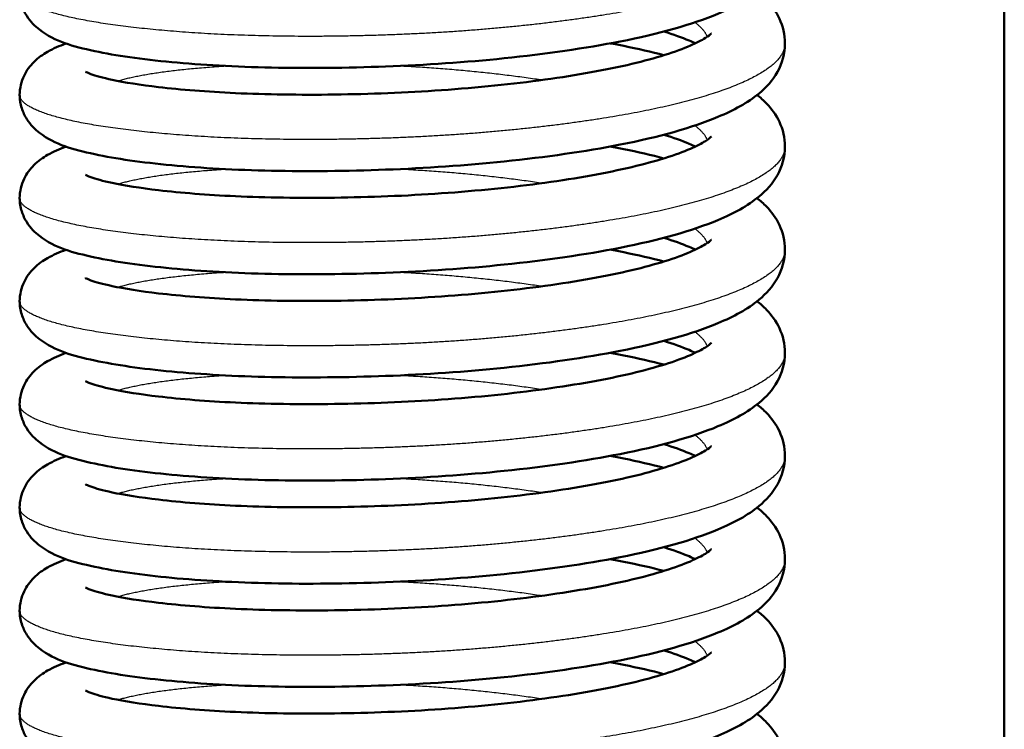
# Model space of a CAD drawing. Header units: millimetres. Extents: x 247 to 1050, y 34 to 1073.
# Tile 4 of 60: x 301 to 318, y 133 to 145. Entities that reach past the tile are written whole.
import ezdxf

# ---------------------------------------------------------------- set-up
doc = ezdxf.new("R2010")
doc.units = ezdxf.units.MM
doc.header["$LTSCALE"] = 0.75
doc.layers.add('Visible', color=7, linetype='Continuous', lineweight=50)
doc.layers.add('Visible Narrow', color=7, linetype='Continuous', lineweight=25)

msp = doc.modelspace()

# ---------------------------------------------------------------- linework, layer by layer
at = {"layer": 'Visible'}
msp.add_line((317.652, 184.167, 38.834), (317.652, 92.819, 38.834), dxfattribs=at)
for points, knots in [([(313.927, 146.569, 40.912), (313.927, 146.396, 41.149), (313.876, 146.224, 41.389), (313.716, 145.937, 41.889), (313.607, 145.819, 42.153), (313.29, 145.556, 42.848), (313.06, 145.433, 43.283), (312.348, 145.134, 44.351), (311.782, 144.977, 44.954), (310.538, 144.732, 45.845), (309.861, 144.635, 46.172), (308.508, 144.495, 46.545), (307.819, 144.448, 46.618), (306.483, 144.398, 46.539), (305.82, 144.391, 46.39), (304.593, 144.417, 45.897), (304.013, 144.45, 45.549), (303.002, 144.545, 44.696), (302.56, 144.607, 44.18), (301.82, 144.768, 43.025), (301.537, 144.84, 42.355), (301.19, 145.107, 41.555), (301.112, 145.181, 41.387), (301.014, 145.337, 41.148), (300.983, 145.399, 41.068), (300.94, 145.538, 40.909), (300.927, 145.615, 40.831), (300.927, 145.692, 40.753)], [0, 0, 0, 0, 0.087865, 0.087865, 0.179598, 0.179598, 0.33037, 0.33037, 0.574954, 0.574954, 0.795255, 0.795255, 0.998149, 0.998149, 1.196805, 1.196805, 1.394859, 1.394859, 1.594779, 1.594779, 1.809425, 1.809425, 1.868319, 1.868319, 1.899951, 1.899951, 1.932814, 1.932814, 1.932814, 1.932814]), ([(313.453, 145.692, 39.018), (313.51, 145.648, 39.14), (313.564, 145.599, 39.262), (313.699, 145.458, 39.586), (313.776, 145.355, 39.789), (313.891, 145.109, 40.191), (313.927, 144.963, 40.394), (313.927, 144.816, 40.594)], [1.7442687, 1.7442687, 1.7442687, 1.7442687, 1.7867174, 1.7867174, 1.8580186, 1.8580186, 1.9324188, 1.9324188, 1.9324188, 1.9324188]), ([(312.403, 144.816, 38.086), (312.37, 144.832, 38.003), (312.335, 144.848, 37.922), (312.178, 144.914, 37.588), (312.034, 144.966, 37.346), (311.871, 145.017, 37.118)], [0.2563568, 0.2563568, 0.2563568, 0.2563568, 0.2834687, 0.2834687, 0.3685859, 0.3685859, 0.3685859, 0.3685859]), ([(302.045, 144.334, 41.641), (302.045, 144.334, 41.676), (302.046, 144.334, 41.71), (302.056, 144.328, 41.958), (302.089, 144.312, 42.17), (302.216, 144.266, 42.71), (302.34, 144.23, 43.033), (302.706, 144.152, 43.745), (302.976, 144.109, 44.126), (303.664, 144.029, 44.872), (304.109, 143.993, 45.226), (305.111, 143.947, 45.806), (305.687, 143.938, 46.025), (306.869, 143.954, 46.273), (307.492, 143.978, 46.302), (308.7, 144.063, 46.163), (309.301, 144.124, 45.993), (310.393, 144.275, 45.478), (310.901, 144.366, 45.128), (311.735, 144.564, 44.302), (312.081, 144.675, 43.821), (312.427, 144.825, 43.062), (312.514, 144.87, 42.814), (312.627, 144.94, 42.345), (312.658, 144.967, 42.123), (312.674, 144.982, 41.827), (312.676, 144.984, 41.754), (312.676, 144.984, 41.68)], [0.131055, 0.131055, 0.131055, 0.131055, 0.141423, 0.141423, 0.205412, 0.205412, 0.308324, 0.308324, 0.446555, 0.446555, 0.613769, 0.613769, 0.793965, 0.793965, 0.976303, 0.976303, 1.15963, 1.15963, 1.341367, 1.341367, 1.516665, 1.516665, 1.595791, 1.595791, 1.662826, 1.662826, 1.684904, 1.684904, 1.684904, 1.684904]), ([(313.927, 144.816, 40.594), (313.927, 144.643, 40.83), (313.876, 144.471, 41.07), (313.716, 144.184, 41.57), (313.607, 144.066, 41.834), (313.29, 143.803, 42.529), (313.06, 143.68, 42.965), (312.348, 143.381, 44.032), (311.782, 143.224, 44.636), (310.538, 142.979, 45.526), (309.861, 142.882, 45.853), (308.508, 142.742, 46.226), (307.819, 142.695, 46.299), (306.483, 142.645, 46.22), (305.82, 142.639, 46.071), (304.593, 142.664, 45.579), (304.013, 142.697, 45.23), (303.002, 142.792, 44.377), (302.56, 142.854, 43.862), (301.82, 143.015, 42.706), (301.537, 143.088, 42.036), (301.19, 143.354, 41.236), (301.112, 143.428, 41.068), (301.014, 143.584, 40.829), (300.983, 143.647, 40.749), (300.94, 143.785, 40.591), (300.927, 143.863, 40.512), (300.927, 143.94, 40.434)], [0, 0, 0, 0, 0.087865, 0.087865, 0.179598, 0.179598, 0.33037, 0.33037, 0.574954, 0.574954, 0.795255, 0.795255, 0.998149, 0.998149, 1.196805, 1.196805, 1.394859, 1.394859, 1.594779, 1.594779, 1.809425, 1.809425, 1.868319, 1.868319, 1.899951, 1.899951, 1.932814, 1.932814, 1.932814, 1.932814]), ([(300.927, 143.94, 40.434), (300.927, 144.054, 40.318), (300.956, 144.169, 40.201), (301.046, 144.359, 39.953), (301.105, 144.436, 39.822), (301.243, 144.574, 39.51), (301.322, 144.628, 39.326), (301.501, 144.73, 38.91), (301.602, 144.773, 38.676), (301.713, 144.813, 38.446)], [0, 0, 0, 0, 0.0488735, 0.0488735, 0.0972828, 0.0972828, 0.1590811, 0.1590811, 0.2365322, 0.2365322, 0.2365322, 0.2365322]), ([(310.958, 144.816, 35.648), (311.037, 144.802, 35.7), (311.114, 144.787, 35.754), (311.429, 144.723, 35.985), (311.657, 144.671, 36.179), (311.871, 144.615, 36.387)], [1.336486, 1.336486, 1.336486, 1.336486, 1.3649481, 1.3649481, 1.4554605, 1.4554605, 1.4554605, 1.4554605]), ([(313.453, 143.94, 38.699), (313.51, 143.895, 38.821), (313.564, 143.847, 38.943), (313.699, 143.705, 39.268), (313.776, 143.602, 39.47), (313.891, 143.356, 39.873), (313.927, 143.21, 40.075), (313.927, 143.063, 40.275)], [1.7442687, 1.7442687, 1.7442687, 1.7442687, 1.7867174, 1.7867174, 1.8580186, 1.8580186, 1.9324188, 1.9324188, 1.9324188, 1.9324188]), ([(302.045, 142.581, 41.322), (302.045, 142.581, 41.357), (302.046, 142.581, 41.392), (302.056, 142.576, 41.639), (302.089, 142.559, 41.852), (302.216, 142.513, 42.391), (302.34, 142.478, 42.714), (302.706, 142.4, 43.426), (302.976, 142.357, 43.807), (303.664, 142.276, 44.554), (304.109, 142.24, 44.908), (305.111, 142.194, 45.487), (305.687, 142.186, 45.707), (306.869, 142.201, 45.954), (307.492, 142.225, 45.983), (308.7, 142.31, 45.845), (309.301, 142.371, 45.675), (310.393, 142.522, 45.16), (310.901, 142.613, 44.809), (311.735, 142.811, 43.984), (312.081, 142.922, 43.502), (312.427, 143.072, 42.743), (312.514, 143.117, 42.496), (312.627, 143.188, 42.027), (312.658, 143.214, 41.805), (312.674, 143.229, 41.508), (312.676, 143.231, 41.435), (312.676, 143.231, 41.361)], [0.131055, 0.131055, 0.131055, 0.131055, 0.141423, 0.141423, 0.205412, 0.205412, 0.308324, 0.308324, 0.446555, 0.446555, 0.613769, 0.613769, 0.793965, 0.793965, 0.976303, 0.976303, 1.15963, 1.15963, 1.341367, 1.341367, 1.516665, 1.516665, 1.595791, 1.595791, 1.662826, 1.662826, 1.684904, 1.684904, 1.684904, 1.684904]), ([(312.403, 143.063, 37.768), (312.37, 143.079, 37.685), (312.335, 143.095, 37.603), (312.178, 143.161, 37.27), (312.034, 143.214, 37.028), (311.871, 143.264, 36.8)], [0.2563568, 0.2563568, 0.2563568, 0.2563568, 0.2834687, 0.2834687, 0.3685859, 0.3685859, 0.3685859, 0.3685859]), ([(313.927, 143.063, 40.275), (313.927, 142.89, 40.511), (313.876, 142.718, 40.751), (313.716, 142.431, 41.251), (313.607, 142.314, 41.515), (313.29, 142.05, 42.211), (313.06, 141.927, 42.646), (312.348, 141.629, 43.714), (311.782, 141.471, 44.317), (310.538, 141.226, 45.207), (309.861, 141.129, 45.534), (308.508, 140.989, 45.907), (307.819, 140.942, 45.981), (306.483, 140.892, 45.902), (305.82, 140.886, 45.752), (304.593, 140.911, 45.26), (304.013, 140.944, 44.912), (303.002, 141.039, 44.058), (302.56, 141.102, 43.543), (301.82, 141.262, 42.387), (301.537, 141.335, 41.718), (301.19, 141.601, 40.918), (301.112, 141.675, 40.749), (301.014, 141.831, 40.511), (300.983, 141.894, 40.43), (300.94, 142.033, 40.272), (300.927, 142.11, 40.194), (300.927, 142.187, 40.116)], [0, 0, 0, 0, 0.087865, 0.087865, 0.179598, 0.179598, 0.33037, 0.33037, 0.574954, 0.574954, 0.795255, 0.795255, 0.998149, 0.998149, 1.196805, 1.196805, 1.394859, 1.394859, 1.594779, 1.594779, 1.809425, 1.809425, 1.868319, 1.868319, 1.899951, 1.899951, 1.932814, 1.932814, 1.932814, 1.932814]), ([(300.927, 142.187, 40.116), (300.927, 142.301, 40), (300.956, 142.416, 39.882), (301.046, 142.606, 39.635), (301.105, 142.683, 39.503), (301.243, 142.821, 39.192), (301.322, 142.875, 39.008), (301.501, 142.977, 38.591), (301.602, 143.02, 38.357), (301.713, 143.06, 38.127)], [0, 0, 0, 0, 0.0488735, 0.0488735, 0.0972828, 0.0972828, 0.1590811, 0.1590811, 0.2365322, 0.2365322, 0.2365322, 0.2365322]), ([(310.958, 143.063, 35.329), (311.037, 143.049, 35.381), (311.114, 143.034, 35.435), (311.429, 142.97, 35.667), (311.657, 142.918, 35.86), (311.871, 142.862, 36.069)], [1.336486, 1.336486, 1.336486, 1.336486, 1.3649481, 1.3649481, 1.4554605, 1.4554605, 1.4554605, 1.4554605]), ([(313.453, 142.187, 38.38), (313.51, 142.142, 38.502), (313.564, 142.094, 38.624), (313.699, 141.952, 38.949), (313.776, 141.849, 39.151), (313.891, 141.603, 39.554), (313.927, 141.457, 39.756), (313.927, 141.31, 39.956)], [1.7442687, 1.7442687, 1.7442687, 1.7442687, 1.7867174, 1.7867174, 1.8580186, 1.8580186, 1.9324188, 1.9324188, 1.9324188, 1.9324188]), ([(312.403, 141.31, 37.449), (312.37, 141.326, 37.366), (312.335, 141.342, 37.284), (312.178, 141.408, 36.951), (312.034, 141.461, 36.709), (311.871, 141.512, 36.481)], [0.2563568, 0.2563568, 0.2563568, 0.2563568, 0.2834687, 0.2834687, 0.3685859, 0.3685859, 0.3685859, 0.3685859]), ([(302.045, 140.829, 41.004), (302.045, 140.829, 41.038), (302.046, 140.828, 41.073), (302.056, 140.823, 41.321), (302.089, 140.806, 41.533), (302.216, 140.76, 42.073), (302.34, 140.725, 42.396), (302.706, 140.647, 43.108), (302.976, 140.604, 43.489), (303.664, 140.524, 44.235), (304.109, 140.487, 44.589), (305.111, 140.441, 45.169), (305.687, 140.433, 45.388), (306.869, 140.449, 45.635), (307.492, 140.473, 45.664), (308.7, 140.557, 45.526), (309.301, 140.619, 45.356), (310.393, 140.77, 44.841), (310.901, 140.86, 44.491), (311.735, 141.058, 43.665), (312.081, 141.169, 43.184), (312.427, 141.319, 42.424), (312.514, 141.365, 42.177), (312.627, 141.435, 41.708), (312.658, 141.461, 41.486), (312.674, 141.476, 41.19), (312.676, 141.478, 41.116), (312.676, 141.478, 41.042)], [0.131055, 0.131055, 0.131055, 0.131055, 0.141423, 0.141423, 0.205412, 0.205412, 0.308324, 0.308324, 0.446555, 0.446555, 0.613769, 0.613769, 0.793965, 0.793965, 0.976303, 0.976303, 1.15963, 1.15963, 1.341367, 1.341367, 1.516665, 1.516665, 1.595791, 1.595791, 1.662826, 1.662826, 1.684904, 1.684904, 1.684904, 1.684904]), ([(313.927, 141.31, 39.956), (313.927, 141.137, 40.192), (313.876, 140.966, 40.432), (313.716, 140.679, 40.933), (313.607, 140.561, 41.197), (313.29, 140.297, 41.892), (313.06, 140.174, 42.327), (312.348, 139.876, 43.395), (311.782, 139.719, 43.998), (310.538, 139.474, 44.889), (309.861, 139.376, 45.216), (308.508, 139.236, 45.589), (307.819, 139.189, 45.662), (306.483, 139.139, 45.583), (305.82, 139.133, 45.434), (304.593, 139.158, 44.941), (304.013, 139.191, 44.593), (303.002, 139.286, 43.74), (302.56, 139.349, 43.224), (301.82, 139.509, 42.068), (301.537, 139.582, 41.399), (301.19, 139.848, 40.599), (301.112, 139.922, 40.431), (301.014, 140.078, 40.192), (300.983, 140.141, 40.112), (300.94, 140.28, 39.953), (300.927, 140.357, 39.875), (300.927, 140.434, 39.797)], [0, 0, 0, 0, 0.087865, 0.087865, 0.179598, 0.179598, 0.33037, 0.33037, 0.574954, 0.574954, 0.795255, 0.795255, 0.998149, 0.998149, 1.196805, 1.196805, 1.394859, 1.394859, 1.594779, 1.594779, 1.809425, 1.809425, 1.868319, 1.868319, 1.899951, 1.899951, 1.932814, 1.932814, 1.932814, 1.932814]), ([(300.927, 140.434, 39.797), (300.927, 140.548, 39.681), (300.956, 140.663, 39.563), (301.046, 140.853, 39.316), (301.105, 140.93, 39.184), (301.243, 141.068, 38.873), (301.322, 141.122, 38.689), (301.501, 141.224, 38.273), (301.602, 141.267, 38.038), (301.713, 141.307, 37.809)], [0, 0, 0, 0, 0.0488735, 0.0488735, 0.0972828, 0.0972828, 0.1590811, 0.1590811, 0.2365322, 0.2365322, 0.2365322, 0.2365322]), ([(310.958, 141.31, 35.01), (311.037, 141.296, 35.063), (311.114, 141.281, 35.116), (311.429, 141.217, 35.348), (311.657, 141.165, 35.542), (311.871, 141.109, 35.75)], [1.336486, 1.336486, 1.336486, 1.336486, 1.3649481, 1.3649481, 1.4554605, 1.4554605, 1.4554605, 1.4554605]), ([(313.453, 140.434, 38.062), (313.51, 140.389, 38.184), (313.564, 140.341, 38.306), (313.699, 140.199, 38.63), (313.776, 140.096, 38.833), (313.891, 139.85, 39.235), (313.927, 139.704, 39.438), (313.927, 139.558, 39.638)], [1.7442687, 1.7442687, 1.7442687, 1.7442687, 1.7867174, 1.7867174, 1.8580186, 1.8580186, 1.9324188, 1.9324188, 1.9324188, 1.9324188]), ([(302.045, 139.076, 40.685), (302.045, 139.076, 40.72), (302.046, 139.075, 40.754), (302.056, 139.07, 41.002), (302.089, 139.053, 41.214), (302.216, 139.007, 41.754), (302.34, 138.972, 42.077), (302.706, 138.894, 42.789), (302.976, 138.851, 43.17), (303.664, 138.771, 43.916), (304.109, 138.734, 44.27), (305.111, 138.688, 44.85), (305.687, 138.68, 45.069), (306.869, 138.696, 45.317), (307.492, 138.72, 45.346), (308.7, 138.804, 45.207), (309.301, 138.866, 45.037), (310.393, 139.017, 44.522), (310.901, 139.107, 44.172), (311.735, 139.305, 43.346), (312.081, 139.416, 42.865), (312.427, 139.566, 42.106), (312.514, 139.612, 41.858), (312.627, 139.682, 41.389), (312.658, 139.708, 41.167), (312.674, 139.723, 40.871), (312.676, 139.725, 40.797), (312.676, 139.725, 40.724)], [0.131055, 0.131055, 0.131055, 0.131055, 0.141423, 0.141423, 0.205412, 0.205412, 0.308324, 0.308324, 0.446555, 0.446555, 0.613769, 0.613769, 0.793965, 0.793965, 0.976303, 0.976303, 1.15963, 1.15963, 1.341367, 1.341367, 1.516665, 1.516665, 1.595791, 1.595791, 1.662826, 1.662826, 1.684904, 1.684904, 1.684904, 1.684904]), ([(312.403, 139.558, 37.13), (312.37, 139.573, 37.047), (312.335, 139.589, 36.965), (312.178, 139.656, 36.632), (312.034, 139.708, 36.39), (311.871, 139.759, 36.162)], [0.2563568, 0.2563568, 0.2563568, 0.2563568, 0.2834687, 0.2834687, 0.3685859, 0.3685859, 0.3685859, 0.3685859]), ([(313.927, 139.558, 39.638), (313.927, 139.384, 39.874), (313.876, 139.213, 40.114), (313.716, 138.926, 40.614), (313.607, 138.808, 40.878), (313.29, 138.544, 41.573), (313.06, 138.422, 42.008), (312.348, 138.123, 43.076), (311.782, 137.966, 43.68), (310.538, 137.721, 44.57), (309.861, 137.623, 44.897), (308.508, 137.483, 45.27), (307.819, 137.436, 45.343), (306.483, 137.386, 45.264), (305.82, 137.38, 45.115), (304.593, 137.406, 44.623), (304.013, 137.438, 44.274), (303.002, 137.533, 43.421), (302.56, 137.596, 42.906), (301.82, 137.757, 41.75), (301.537, 137.829, 41.08), (301.19, 138.095, 40.28), (301.112, 138.169, 40.112), (301.014, 138.325, 39.873), (300.983, 138.388, 39.793), (300.94, 138.527, 39.635), (300.927, 138.604, 39.556), (300.927, 138.681, 39.478)], [0, 0, 0, 0, 0.087865, 0.087865, 0.179598, 0.179598, 0.33037, 0.33037, 0.574954, 0.574954, 0.795255, 0.795255, 0.998149, 0.998149, 1.196805, 1.196805, 1.394859, 1.394859, 1.594779, 1.594779, 1.809425, 1.809425, 1.868319, 1.868319, 1.899951, 1.899951, 1.932814, 1.932814, 1.932814, 1.932814]), ([(300.927, 138.681, 39.478), (300.927, 138.796, 39.362), (300.956, 138.91, 39.244), (301.046, 139.1, 38.997), (301.105, 139.177, 38.866), (301.243, 139.315, 38.554), (301.322, 139.369, 38.37), (301.501, 139.471, 37.954), (301.602, 139.514, 37.72), (301.713, 139.554, 37.49)], [0, 0, 0, 0, 0.0488735, 0.0488735, 0.0972828, 0.0972828, 0.1590811, 0.1590811, 0.2365322, 0.2365322, 0.2365322, 0.2365322]), ([(310.958, 139.558, 34.692), (311.037, 139.543, 34.744), (311.114, 139.528, 34.798), (311.429, 139.465, 35.029), (311.657, 139.412, 35.223), (311.871, 139.356, 35.431)], [1.336486, 1.336486, 1.336486, 1.336486, 1.3649481, 1.3649481, 1.4554605, 1.4554605, 1.4554605, 1.4554605]), ([(313.453, 138.681, 37.743), (313.51, 138.636, 37.865), (313.564, 138.588, 37.987), (313.699, 138.446, 38.312), (313.776, 138.343, 38.514), (313.891, 138.098, 38.917), (313.927, 137.951, 39.119), (313.927, 137.805, 39.319)], [1.7442687, 1.7442687, 1.7442687, 1.7442687, 1.7867174, 1.7867174, 1.8580186, 1.8580186, 1.9324188, 1.9324188, 1.9324188, 1.9324188]), ([(312.403, 137.805, 36.812), (312.37, 137.82, 36.729), (312.335, 137.836, 36.647), (312.178, 137.903, 36.314), (312.034, 137.955, 36.071), (311.871, 138.006, 35.844)], [0.2563568, 0.2563568, 0.2563568, 0.2563568, 0.2834687, 0.2834687, 0.3685859, 0.3685859, 0.3685859, 0.3685859]), ([(302.045, 137.323, 40.366), (302.045, 137.323, 40.401), (302.046, 137.323, 40.436), (302.056, 137.317, 40.683), (302.089, 137.301, 40.895), (302.216, 137.254, 41.435), (302.34, 137.219, 41.758), (302.706, 137.141, 42.47), (302.976, 137.098, 42.851), (303.664, 137.018, 43.597), (304.109, 136.982, 43.952), (305.111, 136.935, 44.531), (305.687, 136.927, 44.751), (306.869, 136.943, 44.998), (307.492, 136.967, 45.027), (308.7, 137.051, 44.889), (309.301, 137.113, 44.718), (310.393, 137.264, 44.204), (310.901, 137.354, 43.853), (311.735, 137.552, 43.028), (312.081, 137.663, 42.546), (312.427, 137.813, 41.787), (312.514, 137.859, 41.539), (312.627, 137.929, 41.071), (312.658, 137.955, 40.849), (312.674, 137.97, 40.552), (312.676, 137.972, 40.479), (312.676, 137.972, 40.405)], [0.131055, 0.131055, 0.131055, 0.131055, 0.141423, 0.141423, 0.205412, 0.205412, 0.308324, 0.308324, 0.446555, 0.446555, 0.613769, 0.613769, 0.793965, 0.793965, 0.976303, 0.976303, 1.15963, 1.15963, 1.341367, 1.341367, 1.516665, 1.516665, 1.595791, 1.595791, 1.662826, 1.662826, 1.684904, 1.684904, 1.684904, 1.684904]), ([(313.927, 137.805, 39.319), (313.927, 137.631, 39.555), (313.876, 137.46, 39.795), (313.716, 137.173, 40.295), (313.607, 137.055, 40.559), (313.29, 136.791, 41.255), (313.06, 136.669, 41.69), (312.348, 136.37, 42.758), (311.782, 136.213, 43.361), (310.538, 135.968, 44.251), (309.861, 135.871, 44.578), (308.508, 135.73, 44.951), (307.819, 135.684, 45.025), (306.483, 135.634, 44.945), (305.82, 135.627, 44.796), (304.593, 135.653, 44.304), (304.013, 135.686, 43.955), (303.002, 135.781, 43.102), (302.56, 135.843, 42.587), (301.82, 136.004, 41.431), (301.537, 136.076, 40.762), (301.19, 136.343, 39.962), (301.112, 136.417, 39.793), (301.014, 136.573, 39.555), (300.983, 136.635, 39.474), (300.94, 136.774, 39.316), (300.927, 136.851, 39.237), (300.927, 136.928, 39.16)], [0, 0, 0, 0, 0.087865, 0.087865, 0.179598, 0.179598, 0.33037, 0.33037, 0.574954, 0.574954, 0.795255, 0.795255, 0.998149, 0.998149, 1.196805, 1.196805, 1.394859, 1.394859, 1.594779, 1.594779, 1.809425, 1.809425, 1.868319, 1.868319, 1.899951, 1.899951, 1.932814, 1.932814, 1.932814, 1.932814]), ([(300.927, 136.928, 39.16), (300.927, 137.043, 39.044), (300.956, 137.158, 38.926), (301.046, 137.347, 38.679), (301.105, 137.424, 38.547), (301.243, 137.562, 38.236), (301.322, 137.616, 38.052), (301.501, 137.718, 37.635), (301.602, 137.762, 37.401), (301.713, 137.801, 37.171)], [0, 0, 0, 0, 0.0488735, 0.0488735, 0.0972828, 0.0972828, 0.1590811, 0.1590811, 0.2365322, 0.2365322, 0.2365322, 0.2365322]), ([(310.958, 137.805, 34.373), (311.037, 137.79, 34.425), (311.114, 137.775, 34.479), (311.429, 137.712, 34.711), (311.657, 137.659, 34.904), (311.871, 137.603, 35.112)], [1.336486, 1.336486, 1.336486, 1.336486, 1.3649481, 1.3649481, 1.4554605, 1.4554605, 1.4554605, 1.4554605]), ([(313.453, 136.928, 37.424), (313.51, 136.883, 37.546), (313.564, 136.835, 37.668), (313.699, 136.694, 37.993), (313.776, 136.59, 38.195), (313.891, 136.345, 38.598), (313.927, 136.198, 38.8), (313.927, 136.052, 39)], [1.7442687, 1.7442687, 1.7442687, 1.7442687, 1.7867174, 1.7867174, 1.8580186, 1.8580186, 1.9324188, 1.9324188, 1.9324188, 1.9324188]), ([(302.045, 135.57, 40.048), (302.045, 135.57, 40.082), (302.046, 135.57, 40.117), (302.056, 135.564, 40.365), (302.089, 135.548, 40.577), (302.216, 135.502, 41.117), (302.34, 135.466, 41.44), (302.706, 135.388, 42.152), (302.976, 135.345, 42.533), (303.664, 135.265, 43.279), (304.109, 135.229, 43.633), (305.111, 135.183, 44.212), (305.687, 135.174, 44.432), (306.869, 135.19, 44.679), (307.492, 135.214, 44.708), (308.7, 135.298, 44.57), (309.301, 135.36, 44.4), (310.393, 135.511, 43.885), (310.901, 135.602, 43.534), (311.735, 135.8, 42.709), (312.081, 135.91, 42.228), (312.427, 136.06, 41.468), (312.514, 136.106, 41.221), (312.627, 136.176, 40.752), (312.658, 136.202, 40.53), (312.674, 136.218, 40.234), (312.676, 136.22, 40.16), (312.676, 136.22, 40.086)], [0.131055, 0.131055, 0.131055, 0.131055, 0.141423, 0.141423, 0.205412, 0.205412, 0.308324, 0.308324, 0.446555, 0.446555, 0.613769, 0.613769, 0.793965, 0.793965, 0.976303, 0.976303, 1.15963, 1.15963, 1.341367, 1.341367, 1.516665, 1.516665, 1.595791, 1.595791, 1.662826, 1.662826, 1.684904, 1.684904, 1.684904, 1.684904]), ([(312.403, 136.052, 36.493), (312.37, 136.067, 36.41), (312.335, 136.083, 36.328), (312.178, 136.15, 35.995), (312.034, 136.202, 35.753), (311.871, 136.253, 35.525)], [0.2563568, 0.2563568, 0.2563568, 0.2563568, 0.2834687, 0.2834687, 0.3685859, 0.3685859, 0.3685859, 0.3685859]), ([(313.927, 136.052, 39), (313.927, 135.879, 39.236), (313.876, 135.707, 39.476), (313.716, 135.42, 39.977), (313.607, 135.302, 40.241), (313.29, 135.039, 40.936), (313.06, 134.916, 41.371), (312.348, 134.617, 42.439), (311.782, 134.46, 43.042), (310.538, 134.215, 43.933), (309.861, 134.118, 44.26), (308.508, 133.978, 44.633), (307.819, 133.931, 44.706), (306.483, 133.881, 44.627), (305.82, 133.874, 44.478), (304.593, 133.9, 43.985), (304.013, 133.933, 43.637), (303.002, 134.028, 42.784), (302.56, 134.09, 42.268), (301.82, 134.251, 41.112), (301.537, 134.323, 40.443), (301.19, 134.59, 39.643), (301.112, 134.664, 39.475), (301.014, 134.82, 39.236), (300.983, 134.882, 39.155), (300.94, 135.021, 38.997), (300.927, 135.098, 38.919), (300.927, 135.175, 38.841)], [0, 0, 0, 0, 0.087865, 0.087865, 0.179598, 0.179598, 0.33037, 0.33037, 0.574954, 0.574954, 0.795255, 0.795255, 0.998149, 0.998149, 1.196805, 1.196805, 1.394859, 1.394859, 1.594779, 1.594779, 1.809425, 1.809425, 1.868319, 1.868319, 1.899951, 1.899951, 1.932814, 1.932814, 1.932814, 1.932814]), ([(300.927, 135.175, 38.841), (300.927, 135.29, 38.725), (300.956, 135.405, 38.607), (301.046, 135.594, 38.36), (301.105, 135.671, 38.228), (301.243, 135.81, 37.917), (301.322, 135.864, 37.733), (301.501, 135.965, 37.317), (301.602, 136.009, 37.082), (301.713, 136.048, 36.853)], [0, 0, 0, 0, 0.0488735, 0.0488735, 0.0972828, 0.0972828, 0.1590811, 0.1590811, 0.2365322, 0.2365322, 0.2365322, 0.2365322]), ([(310.958, 136.052, 34.054), (311.037, 136.037, 34.107), (311.114, 136.022, 34.16), (311.429, 135.959, 34.392), (311.657, 135.907, 34.586), (311.871, 135.851, 34.794)], [1.336486, 1.336486, 1.336486, 1.336486, 1.3649481, 1.3649481, 1.4554605, 1.4554605, 1.4554605, 1.4554605]), ([(313.453, 135.175, 37.106), (313.51, 135.13, 37.228), (313.564, 135.082, 37.35), (313.699, 134.941, 37.674), (313.776, 134.837, 37.877), (313.891, 134.592, 38.279), (313.927, 134.446, 38.481), (313.927, 134.299, 38.681)], [1.7442687, 1.7442687, 1.7442687, 1.7442687, 1.7867174, 1.7867174, 1.8580186, 1.8580186, 1.9324188, 1.9324188, 1.9324188, 1.9324188]), ([(312.403, 134.299, 36.174), (312.37, 134.315, 36.091), (312.335, 134.331, 36.009), (312.178, 134.397, 35.676), (312.034, 134.449, 35.434), (311.871, 134.5, 35.206)], [0.2563568, 0.2563568, 0.2563568, 0.2563568, 0.2834687, 0.2834687, 0.3685859, 0.3685859, 0.3685859, 0.3685859]), ([(302.045, 133.817, 39.729), (302.045, 133.817, 39.764), (302.046, 133.817, 39.798), (302.056, 133.811, 40.046), (302.089, 133.795, 40.258), (302.216, 133.749, 40.798), (302.34, 133.713, 41.121), (302.706, 133.635, 41.833), (302.976, 133.592, 42.214), (303.664, 133.512, 42.96), (304.109, 133.476, 43.314), (305.111, 133.43, 43.894), (305.687, 133.421, 44.113), (306.869, 133.437, 44.361), (307.492, 133.461, 44.39), (308.7, 133.546, 44.251), (309.301, 133.607, 44.081), (310.393, 133.758, 43.566), (310.901, 133.849, 43.216), (311.735, 134.047, 42.39), (312.081, 134.158, 41.909), (312.427, 134.308, 41.149), (312.514, 134.353, 40.902), (312.627, 134.423, 40.433), (312.658, 134.45, 40.211), (312.674, 134.465, 39.915), (312.676, 134.467, 39.841), (312.676, 134.467, 39.768)], [0.131055, 0.131055, 0.131055, 0.131055, 0.141423, 0.141423, 0.205412, 0.205412, 0.308324, 0.308324, 0.446555, 0.446555, 0.613769, 0.613769, 0.793965, 0.793965, 0.976303, 0.976303, 1.15963, 1.15963, 1.341367, 1.341367, 1.516665, 1.516665, 1.595791, 1.595791, 1.662826, 1.662826, 1.684904, 1.684904, 1.684904, 1.684904]), ([(313.927, 134.299, 38.681), (313.927, 134.126, 38.918), (313.876, 133.954, 39.158), (313.716, 133.667, 39.658), (313.607, 133.549, 39.922), (313.29, 133.286, 40.617), (313.06, 133.163, 41.052), (312.348, 132.864, 42.12), (311.782, 132.707, 42.724), (310.538, 132.462, 43.614), (309.861, 132.365, 43.941), (308.508, 132.225, 44.314), (307.819, 132.178, 44.387), (306.483, 132.128, 44.308), (305.82, 132.122, 44.159), (304.593, 132.147, 43.666), (304.013, 132.18, 43.318), (303.002, 132.275, 42.465), (302.56, 132.337, 41.95), (301.82, 132.498, 40.794), (301.537, 132.571, 40.124), (301.19, 132.837, 39.324), (301.112, 132.911, 39.156), (301.014, 133.067, 38.917), (300.983, 133.129, 38.837), (300.94, 133.268, 38.679), (300.927, 133.346, 38.6), (300.927, 133.423, 38.522)], [0, 0, 0, 0, 0.087865, 0.087865, 0.179598, 0.179598, 0.33037, 0.33037, 0.574954, 0.574954, 0.795255, 0.795255, 0.998149, 0.998149, 1.196805, 1.196805, 1.394859, 1.394859, 1.594779, 1.594779, 1.809425, 1.809425, 1.868319, 1.868319, 1.899951, 1.899951, 1.932814, 1.932814, 1.932814, 1.932814]), ([(300.927, 133.423, 38.522), (300.927, 133.537, 38.406), (300.956, 133.652, 38.288), (301.046, 133.842, 38.041), (301.105, 133.919, 37.91), (301.243, 134.057, 37.598), (301.322, 134.111, 37.414), (301.501, 134.213, 36.998), (301.602, 134.256, 36.764), (301.713, 134.295, 36.534)], [0, 0, 0, 0, 0.0488735, 0.0488735, 0.0972828, 0.0972828, 0.1590811, 0.1590811, 0.2365322, 0.2365322, 0.2365322, 0.2365322]), ([(310.958, 134.299, 33.736), (311.037, 134.285, 33.788), (311.114, 134.27, 33.842), (311.429, 134.206, 34.073), (311.657, 134.154, 34.267), (311.871, 134.098, 34.475)], [1.336486, 1.336486, 1.336486, 1.336486, 1.3649481, 1.3649481, 1.4554605, 1.4554605, 1.4554605, 1.4554605]), ([(313.453, 133.423, 36.787), (313.51, 133.378, 36.909), (313.564, 133.329, 37.031), (313.699, 133.188, 37.356), (313.776, 133.085, 37.558), (313.891, 132.839, 37.961), (313.927, 132.693, 38.163), (313.927, 132.546, 38.363)], [1.7442687, 1.7442687, 1.7442687, 1.7442687, 1.7867174, 1.7867174, 1.8580186, 1.8580186, 1.9324188, 1.9324188, 1.9324188, 1.9324188])]:
    msp.add_open_spline(points, degree=3, knots=knots, dxfattribs=at)
at = {"layer": 'Visible Narrow'}
for points, weights, knots in [([(313.927, 146.569, 40.912), (313.927, 146.34, 41.917), (313.609, 146.122, 42.873), (312.957, 145.675, 44.833), (311.248, 145.365, 46.038), (309.539, 145.056, 47.244), (307.427, 144.968, 47.228), (305.316, 144.88, 47.212), (303.607, 145.015, 45.975), (301.898, 145.149, 44.737), (301.246, 145.421, 42.745), (300.927, 145.553, 41.774), (300.927, 145.692, 40.753)], [0.975528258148, 0.975528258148, 1, 0.951056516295, 1, 0.951056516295, 1, 0.951056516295, 1, 0.951056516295, 1, 0.975528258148, 0.975528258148], [0.22368421, 0.22368421, 0.22368421, 0.22631579, 0.22631579, 0.23157895, 0.23157895, 0.23684211, 0.23684211, 0.24210526, 0.24210526, 0.24736842, 0.24736842, 0.25, 0.25, 0.25]), ([(313.927, 144.816, 40.594), (313.927, 144.587, 41.598), (313.609, 144.369, 42.554), (312.957, 143.922, 44.514), (311.248, 143.612, 45.72), (309.539, 143.303, 46.925), (307.427, 143.215, 46.909), (305.316, 143.127, 46.893), (303.607, 143.262, 45.656), (301.898, 143.396, 44.419), (301.246, 143.668, 42.426), (300.927, 143.8, 41.455), (300.927, 143.94, 40.434)], [0.975528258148, 0.975528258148, 1, 0.951056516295, 1, 0.951056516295, 1, 0.951056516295, 1, 0.951056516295, 1, 0.975528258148, 0.975528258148], [0.27631579, 0.27631579, 0.27631579, 0.27894737, 0.27894737, 0.28421053, 0.28421053, 0.28947368, 0.28947368, 0.29473684, 0.29473684, 0.3, 0.3, 0.30263158, 0.30263158, 0.30263158]), ([(302.593, 144.177, 38.531), (303.149, 144.349, 37.135), (304.371, 144.429, 36.247), (304.393, 144.431, 36.232), (304.415, 144.432, 36.216)], [0.991074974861, 0.956022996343, 1, 0.999178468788, 0.998384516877], [0.30579723, 0.30579723, 0.30579723, 0.310526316, 0.310526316, 0.310614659, 0.310614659, 0.310614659]), ([(307.4, 144.433, 35.239), (307.414, 144.432, 35.239), (307.427, 144.432, 35.239), (308.689, 144.366, 35.227), (309.811, 144.195, 35.783)], [0.999183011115, 0.999588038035, 1, 0.962986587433, 0.981955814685], [0.315745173, 0.315745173, 0.315745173, 0.315789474, 0.315789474, 0.319769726, 0.319769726, 0.319769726]), ([(313.927, 143.063, 40.275), (313.927, 142.834, 41.28), (313.609, 142.616, 42.235), (312.957, 142.169, 44.196), (311.248, 141.86, 45.401), (309.539, 141.55, 46.606), (307.427, 141.462, 46.59), (305.316, 141.375, 46.575), (303.607, 141.509, 45.337), (301.898, 141.643, 44.1), (301.246, 141.915, 42.108), (300.927, 142.048, 41.137), (300.927, 142.187, 40.116)], [0.975528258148, 0.975528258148, 1, 0.951056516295, 1, 0.951056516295, 1, 0.951056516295, 1, 0.951056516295, 1, 0.975528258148, 0.975528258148], [0.32894737, 0.32894737, 0.32894737, 0.33157895, 0.33157895, 0.33684211, 0.33684211, 0.34210526, 0.34210526, 0.34736842, 0.34736842, 0.35263158, 0.35263158, 0.35526316, 0.35526316, 0.35526316]), ([(302.593, 142.425, 38.212), (303.149, 142.596, 36.816), (304.371, 142.676, 35.929), (304.393, 142.678, 35.913), (304.415, 142.679, 35.897)], [0.991074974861, 0.956022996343, 1, 0.999178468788, 0.998384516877], [0.358428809, 0.358428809, 0.358428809, 0.363157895, 0.363157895, 0.363246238, 0.363246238, 0.363246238]), ([(307.4, 142.68, 34.92), (307.414, 142.679, 34.92), (307.427, 142.679, 34.92), (308.689, 142.613, 34.908), (309.811, 142.442, 35.465)], [0.999183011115, 0.999588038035, 1, 0.962986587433, 0.981955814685], [0.368376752, 0.368376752, 0.368376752, 0.368421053, 0.368421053, 0.372401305, 0.372401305, 0.372401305]), ([(313.927, 141.31, 39.956), (313.927, 141.081, 40.961), (313.609, 140.863, 41.917), (312.957, 140.416, 43.877), (311.248, 140.107, 45.082), (309.539, 139.797, 46.288), (307.427, 139.709, 46.272), (305.316, 139.622, 46.256), (303.607, 139.756, 45.019), (301.898, 139.891, 43.781), (301.246, 140.162, 41.789), (300.927, 140.295, 40.818), (300.927, 140.434, 39.797)], [0.975528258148, 0.975528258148, 1, 0.951056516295, 1, 0.951056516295, 1, 0.951056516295, 1, 0.951056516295, 1, 0.975528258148, 0.975528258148], [0.38157895, 0.38157895, 0.38157895, 0.38421053, 0.38421053, 0.38947368, 0.38947368, 0.39473684, 0.39473684, 0.4, 0.4, 0.40526316, 0.40526316, 0.40789474, 0.40789474, 0.40789474]), ([(302.593, 140.672, 37.894), (303.149, 140.843, 36.498), (304.371, 140.924, 35.61), (304.393, 140.925, 35.594), (304.415, 140.926, 35.579)], [0.991074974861, 0.956022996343, 1, 0.999178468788, 0.998384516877], [0.411060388, 0.411060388, 0.411060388, 0.415789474, 0.415789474, 0.415877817, 0.415877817, 0.415877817]), ([(307.4, 140.927, 34.601), (307.414, 140.927, 34.601), (307.427, 140.926, 34.601), (308.689, 140.86, 34.589), (309.811, 140.689, 35.146)], [0.999183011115, 0.999588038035, 1, 0.962986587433, 0.981955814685], [0.421008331, 0.421008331, 0.421008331, 0.421052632, 0.421052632, 0.425032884, 0.425032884, 0.425032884]), ([(313.927, 139.558, 39.638), (313.927, 139.328, 40.642), (313.609, 139.111, 41.598), (312.957, 138.664, 43.558), (311.248, 138.354, 44.764), (309.539, 138.044, 45.969), (307.427, 137.957, 45.953), (305.316, 137.869, 45.937), (303.607, 138.003, 44.7), (301.898, 138.138, 43.463), (301.246, 138.409, 41.47), (300.927, 138.542, 40.499), (300.927, 138.681, 39.478)], [0.975528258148, 0.975528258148, 1, 0.951056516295, 1, 0.951056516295, 1, 0.951056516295, 1, 0.951056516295, 1, 0.975528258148, 0.975528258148], [0.43421053, 0.43421053, 0.43421053, 0.43684211, 0.43684211, 0.44210526, 0.44210526, 0.44736842, 0.44736842, 0.45263158, 0.45263158, 0.45789474, 0.45789474, 0.46052632, 0.46052632, 0.46052632]), ([(302.593, 138.919, 37.575), (303.149, 139.09, 36.179), (304.371, 139.171, 35.291), (304.393, 139.172, 35.276), (304.415, 139.174, 35.26)], [0.991074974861, 0.956022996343, 1, 0.999178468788, 0.998384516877], [0.463691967, 0.463691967, 0.463691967, 0.468421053, 0.468421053, 0.468509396, 0.468509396, 0.468509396]), ([(307.4, 139.174, 34.283), (307.414, 139.174, 34.283), (307.427, 139.173, 34.282), (308.689, 139.108, 34.271), (309.811, 138.936, 34.827)], [0.999183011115, 0.999588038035, 1, 0.962986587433, 0.981955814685], [0.47363991, 0.47363991, 0.47363991, 0.473684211, 0.473684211, 0.477664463, 0.477664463, 0.477664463]), ([(313.927, 137.805, 39.319), (313.927, 137.576, 40.324), (313.609, 137.358, 41.279), (312.957, 136.911, 43.239), (311.248, 136.601, 44.445), (309.539, 136.291, 45.65), (307.427, 136.204, 45.634), (305.316, 136.116, 45.618), (303.607, 136.25, 44.381), (301.898, 136.385, 43.144), (301.246, 136.657, 41.152), (300.927, 136.789, 40.181), (300.927, 136.928, 39.16)], [0.975528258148, 0.975528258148, 1, 0.951056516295, 1, 0.951056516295, 1, 0.951056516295, 1, 0.951056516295, 1, 0.975528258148, 0.975528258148], [0.48684211, 0.48684211, 0.48684211, 0.48947368, 0.48947368, 0.49473684, 0.49473684, 0.5, 0.5, 0.50526316, 0.50526316, 0.51052632, 0.51052632, 0.51315789, 0.51315789, 0.51315789]), ([(302.593, 137.166, 37.256), (303.149, 137.337, 35.86), (304.371, 137.418, 34.973), (304.393, 137.419, 34.957), (304.415, 137.421, 34.941)], [0.991074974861, 0.956022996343, 1, 0.999178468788, 0.998384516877], [0.516323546, 0.516323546, 0.516323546, 0.521052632, 0.521052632, 0.521140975, 0.521140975, 0.521140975]), ([(307.4, 137.422, 33.964), (307.414, 137.421, 33.964), (307.427, 137.42, 33.964), (308.689, 137.355, 33.952), (309.811, 137.183, 34.509)], [0.999183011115, 0.999588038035, 1, 0.962986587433, 0.981955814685], [0.526271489, 0.526271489, 0.526271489, 0.526315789, 0.526315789, 0.530296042, 0.530296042, 0.530296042]), ([(313.927, 136.052, 39), (313.927, 135.823, 40.005), (313.609, 135.605, 40.96), (312.957, 135.158, 42.921), (311.248, 134.848, 44.126), (309.539, 134.539, 45.332), (307.427, 134.451, 45.316), (305.316, 134.363, 45.3), (303.607, 134.498, 44.062), (301.898, 134.632, 42.825), (301.246, 134.904, 40.833), (300.927, 135.036, 39.862), (300.927, 135.175, 38.841)], [0.975528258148, 0.975528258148, 1, 0.951056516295, 1, 0.951056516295, 1, 0.951056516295, 1, 0.951056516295, 1, 0.975528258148, 0.975528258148], [0.53947368, 0.53947368, 0.53947368, 0.54210526, 0.54210526, 0.54736842, 0.54736842, 0.55263158, 0.55263158, 0.55789474, 0.55789474, 0.56315789, 0.56315789, 0.56578947, 0.56578947, 0.56578947]), ([(302.593, 135.413, 36.938), (303.149, 135.585, 35.542), (304.371, 135.665, 34.654), (304.393, 135.666, 34.638), (304.415, 135.668, 34.622)], [0.991074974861, 0.956022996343, 1, 0.999178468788, 0.998384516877], [0.568955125, 0.568955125, 0.568955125, 0.573684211, 0.573684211, 0.573772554, 0.573772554, 0.573772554]), ([(307.4, 135.669, 33.645), (307.414, 135.668, 33.645), (307.427, 135.667, 33.645), (308.689, 135.602, 33.633), (309.811, 135.431, 34.19)], [0.999183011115, 0.999588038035, 1, 0.962986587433, 0.981955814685], [0.578903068, 0.578903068, 0.578903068, 0.578947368, 0.578947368, 0.582927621, 0.582927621, 0.582927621]), ([(313.927, 134.299, 38.681), (313.927, 134.07, 39.686), (313.609, 133.852, 40.642), (312.957, 133.405, 42.602), (311.248, 133.095, 43.807), (309.539, 132.786, 45.013), (307.427, 132.698, 44.997), (305.316, 132.61, 44.981), (303.607, 132.745, 43.744), (301.898, 132.879, 42.506), (301.246, 133.151, 40.514), (300.927, 133.283, 39.543), (300.927, 133.423, 38.522)], [0.975528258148, 0.975528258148, 1, 0.951056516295, 1, 0.951056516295, 1, 0.951056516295, 1, 0.951056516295, 1, 0.975528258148, 0.975528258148], [0.59210526, 0.59210526, 0.59210526, 0.59473684, 0.59473684, 0.6, 0.6, 0.60526316, 0.60526316, 0.61052632, 0.61052632, 0.61578947, 0.61578947, 0.61842105, 0.61842105, 0.61842105]), ([(302.593, 133.66, 36.619), (303.149, 133.832, 35.223), (304.371, 133.912, 34.335), (304.393, 133.914, 34.319), (304.415, 133.915, 34.304)], [0.991074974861, 0.956022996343, 1, 0.999178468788, 0.998384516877], [0.621586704, 0.621586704, 0.621586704, 0.626315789, 0.626315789, 0.626404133, 0.626404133, 0.626404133]), ([(307.4, 133.916, 33.327), (307.414, 133.915, 33.326), (307.427, 133.915, 33.326), (308.689, 133.849, 33.314), (309.811, 133.678, 33.871)], [0.999183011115, 0.999588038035, 1, 0.962986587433, 0.981955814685], [0.631534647, 0.631534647, 0.631534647, 0.631578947, 0.631578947, 0.6355592, 0.6355592, 0.6355592])]:
    msp.add_rational_spline(points, weights, degree=2, knots=knots, dxfattribs=at)
at = {"layer": 'Visible Narrow', "extrusion": (-3.932e-12, 0.972461, 0.233067)}
msp.add_rational_spline([(312.397, 145.173, 39.104), (312.556, 145.053, 39.605), (312.605, 144.928, 40.126)], [0.997592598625, 0.982309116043, 0.977612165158], degree=2, dxfattribs=at)
at = {"layer": 'Visible Narrow', "extrusion": (-3.9017e-12, 0.972461, 0.233067)}
msp.add_rational_spline([(312.397, 143.42, 38.785), (312.556, 143.3, 39.286), (312.605, 143.175, 39.808)], [0.997592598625, 0.982309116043, 0.977612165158], degree=2, dxfattribs=at)
at = {"layer": 'Visible Narrow', "extrusion": (1.20959e-11, 0.972461, 0.233067)}
msp.add_rational_spline([(312.397, 141.667, 38.467), (312.556, 141.547, 38.967), (312.605, 141.422, 39.489)], [0.997592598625, 0.982309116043, 0.977612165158], degree=2, dxfattribs=at)
at = {"layer": 'Visible Narrow', "extrusion": (-1.9275e-11, 0.972461, 0.233067)}
msp.add_rational_spline([(312.397, 139.915, 38.148), (312.556, 139.795, 38.649), (312.605, 139.669, 39.17)], [0.997592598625, 0.982309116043, 0.977612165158], degree=2, dxfattribs=at)
at = {"layer": 'Visible Narrow', "extrusion": (-3.8817e-12, 0.972461, 0.233067)}
msp.add_rational_spline([(312.397, 138.162, 37.829), (312.556, 138.042, 38.33), (312.605, 137.917, 38.852)], [0.997592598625, 0.982309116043, 0.977612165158], degree=2, dxfattribs=at)
at = {"layer": 'Visible Narrow', "extrusion": (1.20763e-11, 0.972461, 0.233067)}
msp.add_rational_spline([(312.397, 136.409, 37.511), (312.556, 136.289, 38.011), (312.605, 136.164, 38.533)], [0.997592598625, 0.982309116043, 0.977612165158], degree=2, dxfattribs=at)
at = {"layer": 'Visible Narrow', "extrusion": (-3.8956e-12, 0.972461, 0.233067)}
msp.add_rational_spline([(312.397, 134.656, 37.192), (312.556, 134.536, 37.693), (312.605, 134.411, 38.214)], [0.997592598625, 0.982309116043, 0.977612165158], degree=2, dxfattribs=at)

doc.saveas('drawing.dxf')
